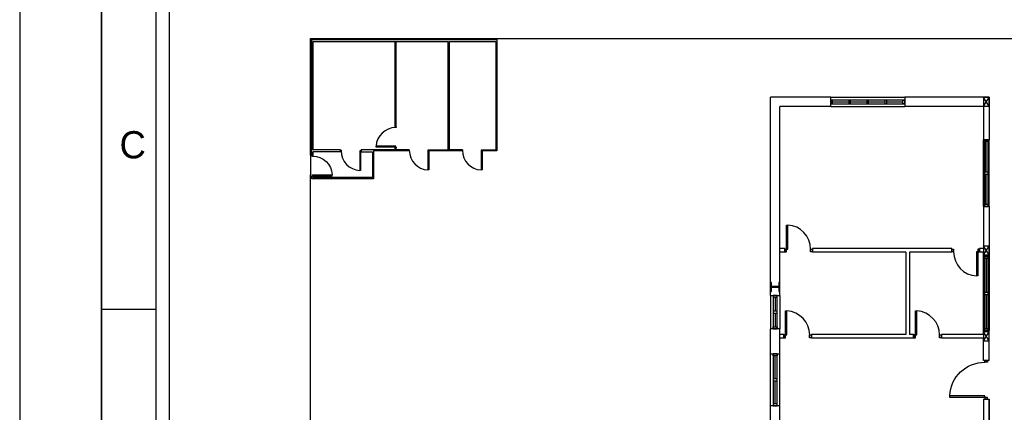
# Model space of a CAD drawing. Header units: millimetres. Extents: x -559 to 10735, y -2326 to 222.
# Tile 219 of 256: x 2260.1 to 2273.9, y -1734.32 to -1728.81. Entities that reach past the tile are written whole.
import ezdxf

# ---------------------------------------------------------------- set-up
doc = ezdxf.new("R2010")
doc.units = ezdxf.units.MM
doc.header["$LTSCALE"] = 4
for name, color, linetype in [('Extremos da Area Total', 253, 'Continuous'), ('Modelo', 251, 'Continuous'), ('Modificaçoes da Planta Baixa', 255, 'Continuous'), ('Planta Baixa', 251, 'Continuous')]:
    doc.layers.add(name, color=color, linetype=linetype)

# ---------------------------------------------------------------- blocks, each defined once
blk = doc.blocks.new('AUW01D3S-flat-9-flat-1')
at = {"color": 9}
for p, q in [((-0.075, 0), (-0.075, 1.8)), ((0.075, 0), (0.075, 1.8))]:
    blk.add_line(p, q, dxfattribs=at)
blk = doc.blocks.new('AUD18D1S-flat-19-flat-1')
at = {"color": 9}
for p, q in [((-0.075, 1.8), (0.075, 1.8)), ((0.075, 0), (-0.075, 0))]:
    blk.add_line(p, q, dxfattribs=at)
blk = doc.blocks.new('AUD19D1S-flat-19-flat-1')
at = {"color": 9}
for p, q in [((0, 1.8), (0, 1.8)), ((0, 0), (0, 0))]:
    blk.add_line(p, q, dxfattribs=at)
blk = doc.blocks.new('AUD37D1S-flat-53-flat-1')
at = {"color": 9}
for p, q in [((-0.05, 0.05), (-0.05, 0)), ((0.05, 0.05), (-0.05, 0.05)), ((-0.05, 0), (0.05, 0)), ((0.05, 0), (0.05, 0.05))]:
    blk.add_line(p, q, dxfattribs=at)
at = {"color": 9, "oblique": 36.8699, "width": 1.25, "flags": 3}
for p in [(-0.05, 0.05), (0, 0.05), (0.05, 0.05)]:
    blk.add_attdef('JAMBPT', p, '', height=0.00632, rotation=153.4349, dxfattribs=at)
at = {"color": 9, "width": 0.5, "flags": 3}
for p in [(-0.05, 0.05), (0, 0.05)]:
    blk.add_attdef('JAMBPT', p, '', height=0.01, rotation=90, dxfattribs=at)
blk = doc.blocks.new('AUD37D1S-flat-52-flat-1')
at = {"color": 9}
for p, q in [((-0.05, 0), (0.05, 0)), ((-0.05, -0.05), (-0.05, 0)), ((0.05, 0), (0.05, -0.05)), ((0.05, -0.05), (-0.05, -0.05))]:
    blk.add_line(p, q, dxfattribs=at)
at = {"color": 9, "text_generation_flag": 4, "flags": 3}
for p, height, rotation, width in [((-0.05, -0.05), 0.00632, 206.5651, 1.25), ((-0.05, -0.05), 0.01, 270, 0.5), ((0, -0.05), 0.00632, 206.5651, 1.25), ((0, -0.05), 0.01, 270, 0.5), ((0.05, -0.05), 0.00632, 206.5651, 1.25)]:
    blk.add_attdef('JAMBPT', p, '', height=height, rotation=rotation, dxfattribs=dict(at, width=width))
blk = doc.blocks.new('AUD40D1S-flat-18-flat-1')
at = {"color": 9}
for p, q in [((-0.05, 0.9), (-0.05, -0.9)), ((0.05, 0.9), (-0.05, 0.9)), ((0.05, -0.9), (0.05, 0.9)), ((-0.05, -0.9), (0.05, -0.9))]:
    blk.add_line(p, q, dxfattribs=at)
blk = doc.blocks.new('AUD40D1S-flat-17-flat-1')
at = {"color": 9}
for p, q in [((-0.05, 0.9), (-0.05, -0.9)), ((0.05, 0.9), (-0.05, 0.9)), ((0.05, -0.9), (0.05, 0.9)), ((-0.05, -0.9), (0.05, -0.9))]:
    blk.add_line(p, q, dxfattribs=at)
blk = doc.blocks.new('AUD37D1S-flat-51-flat-1')
at = {"color": 9}
for p, q in [((-0.05, 0.05), (-0.05, 0)), ((0.05, 0.05), (-0.05, 0.05)), ((-0.05, 0), (0.05, 0)), ((0.05, 0), (0.05, 0.05))]:
    blk.add_line(p, q, dxfattribs=at)
at = {"color": 9, "oblique": 36.8699, "width": 1.25, "flags": 3}
for p in [(-0.05, 0.05), (0, 0.05), (0.05, 0.05)]:
    blk.add_attdef('JAMBPT', p, '', height=0.00632, rotation=153.4349, dxfattribs=at)
at = {"color": 9, "width": 0.5, "flags": 3}
for p in [(-0.05, 0.05), (0, 0.05)]:
    blk.add_attdef('JAMBPT', p, '', height=0.01, rotation=90, dxfattribs=at)
blk = doc.blocks.new('AUW01D1S-flat-22-flat-1')
at = {"color": 9}
blk.add_line((0, -0.4125), (0, 0.4125), dxfattribs=at)
blk = doc.blocks.new('AUW01D1S-flat-21-flat-1')
at = {"color": 9}
blk.add_line((0, -0.4125), (0, 0.4125), dxfattribs=at)
blk = doc.blocks.new('AUW01D3S-flat-5-flat-1')
at = {"color": 9}
for p, q in [((-0.075, 0), (-0.075, -2)), ((0.075, 0), (0.075, -2))]:
    blk.add_line(p, q, dxfattribs=at)
blk = doc.blocks.new('AUD18D1S-flat-15-flat-1')
at = {"color": 9}
for p, q in [((-0.075, 0), (0.075, 0)), ((0.075, -2), (-0.075, -2))]:
    blk.add_line(p, q, dxfattribs=at)
blk = doc.blocks.new('AUD19D1S-flat-15-flat-1')
at = {"color": 9}
for p, q in [((0, 0), (0, 0)), ((0, -2), (0, -2))]:
    blk.add_line(p, q, dxfattribs=at)
blk = doc.blocks.new('AUD37D1S-flat-41-flat-1')
at = {"color": 9}
for p, q in [((0.05, 0), (-0.05, 0)), ((-0.05, 0), (-0.05, -0.05)), ((0.05, -0.05), (0.05, 0)), ((-0.05, -0.05), (0.05, -0.05))]:
    blk.add_line(p, q, dxfattribs=at)
at = {"color": 9, "oblique": 36.8699, "width": 1.25, "flags": 3}
for p in [(-0.05, -0.05), (0, -0.05), (0.05, -0.05)]:
    blk.add_attdef('JAMBPT', p, '', height=0.00632, rotation=333.4349, dxfattribs=at)
at = {"color": 9, "width": 0.5, "flags": 3}
for p in [(0, -0.05), (0.05, -0.05)]:
    blk.add_attdef('JAMBPT', p, '', height=0.01, rotation=270, dxfattribs=at)
blk = doc.blocks.new('AUD37D1S-flat-40-flat-1')
at = {"color": 9}
for p, q in [((-0.05, 0.05), (0.05, 0.05)), ((-0.05, 0), (-0.05, 0.05)), ((0.05, 0), (-0.05, 0)), ((0.05, 0.05), (0.05, 0))]:
    blk.add_line(p, q, dxfattribs=at)
at = {"color": 9, "text_generation_flag": 4, "flags": 3}
for p, height, rotation, width in [((-0.05, 0.05), 0.00632, 26.5651, 1.25), ((0, 0.05), 0.01, 90, 0.5), ((0, 0.05), 0.00632, 26.5651, 1.25), ((0.05, 0.05), 0.01, 90, 0.5), ((0.05, 0.05), 0.00632, 26.5651, 1.25)]:
    blk.add_attdef('JAMBPT', p, '', height=height, rotation=rotation, dxfattribs=dict(at, width=width))
blk = doc.blocks.new('AUD40D1S-flat-10-flat-1')
at = {"color": 9}
for p, q in [((0.05, 1), (-0.05, 1)), ((-0.05, 1), (-0.05, -1)), ((0.05, -1), (0.05, 1)), ((-0.05, -1), (0.05, -1))]:
    blk.add_line(p, q, dxfattribs=at)
blk = doc.blocks.new('AUD40D1S-flat-9-flat-1')
at = {"color": 9}
for p, q in [((0.05, 1), (-0.05, 1)), ((-0.05, 1), (-0.05, -1)), ((0.05, -1), (0.05, 1)), ((-0.05, -1), (0.05, -1))]:
    blk.add_line(p, q, dxfattribs=at)
blk = doc.blocks.new('AUD37D1S-flat-39-flat-1')
at = {"color": 9}
for p, q in [((0.05, 0), (-0.05, 0)), ((-0.05, 0), (-0.05, -0.05)), ((0.05, -0.05), (0.05, 0)), ((-0.05, -0.05), (0.05, -0.05))]:
    blk.add_line(p, q, dxfattribs=at)
at = {"color": 9, "oblique": 36.8699, "width": 1.25, "flags": 3}
for p in [(-0.05, -0.05), (0, -0.05), (0.05, -0.05)]:
    blk.add_attdef('JAMBPT', p, '', height=0.00632, rotation=333.4349, dxfattribs=at)
at = {"color": 9, "width": 0.5, "flags": 3}
for p in [(0, -0.05), (0.05, -0.05)]:
    blk.add_attdef('JAMBPT', p, '', height=0.01, rotation=270, dxfattribs=at)
blk = doc.blocks.new('AUW01D1S-flat-14-flat-1')
at = {"color": 9}
blk.add_line((0, 0.4625), (0, -0.4625), dxfattribs=at)
blk = doc.blocks.new('AUW01D1S-flat-13-flat-1')
at = {"color": 9}
blk.add_line((0, 0.4625), (0, -0.4625), dxfattribs=at)
blk = doc.blocks.new('AUW01D3S-flat-4-flat-1')
at = {"color": 9}
for p, q in [((0, 0.125), (2, 0.125)), ((0, -0.125), (2, -0.125))]:
    blk.add_line(p, q, dxfattribs=at)
blk = doc.blocks.new('AUD18D1S-flat-14-flat-1')
at = {"color": 9}
for p, q in [((0, -0.125), (0, 0.125)), ((2, 0.125), (2, -0.125))]:
    blk.add_line(p, q, dxfattribs=at)
blk = doc.blocks.new('AUD19D1S-flat-14-flat-1')
at = {"color": 9}
for p, q in [((0, 0), (0, 0)), ((2, 0), (2, 0))]:
    blk.add_line(p, q, dxfattribs=at)
blk = doc.blocks.new('AUD37D1S-flat-38-flat-1')
at = {"color": 9}
for p, q in [((0, 0.05), (0, -0.05)), ((0.05, 0.05), (0, 0.05)), ((0.05, -0.05), (0.05, 0.05)), ((0, -0.05), (0.05, -0.05))]:
    blk.add_line(p, q, dxfattribs=at)
at = {"color": 9, "oblique": 36.8699, "width": 1.25, "flags": 3}
for p in [(0.05, 0.05), (0.05, 0), (0.05, -0.05)]:
    blk.add_attdef('JAMBPT', p, '', height=0.00632, rotation=63.4349, dxfattribs=at)
at = {"color": 9, "width": 0.5, "flags": 3}
for p in [(0.05, 0.05), (0.05, 0)]:
    blk.add_attdef('JAMBPT', p, '', height=0.01, dxfattribs=at)
blk = doc.blocks.new('AUD37D1S-flat-37-flat-1')
at = {"color": 9}
for p, q in [((-0.05, 0.05), (0, 0.05)), ((-0.05, -0.05), (-0.05, 0.05)), ((0, 0.05), (0, -0.05)), ((0, -0.05), (-0.05, -0.05))]:
    blk.add_line(p, q, dxfattribs=at)
at = {"color": 9, "text_generation_flag": 4, "flags": 3}
for p, height, rotation, width in [((-0.05, 0.05), 0.01, 180, 0.5), ((-0.05, 0), 0.01, 180, 0.5), ((-0.05, 0.05), 0.00632, 116.5651, 1.25), ((-0.05, 0), 0.00632, 116.5651, 1.25), ((-0.05, -0.05), 0.00632, 116.5651, 1.25)]:
    blk.add_attdef('JAMBPT', p, '', height=height, rotation=rotation, dxfattribs=dict(at, width=width))
blk = doc.blocks.new('AUD40D1S-flat-8-flat-1')
at = {"color": 9}
for p, q in [((-1, 0.05), (-1, -0.05)), ((1, 0.05), (-1, 0.05)), ((1, -0.05), (1, 0.05)), ((-1, -0.05), (1, -0.05))]:
    blk.add_line(p, q, dxfattribs=at)
blk = doc.blocks.new('AUD40D1S-flat-7-flat-1')
at = {"color": 9}
for p, q in [((-1, 0.05), (-1, -0.05)), ((1, 0.05), (-1, 0.05)), ((1, -0.05), (1, 0.05)), ((-1, -0.05), (1, -0.05))]:
    blk.add_line(p, q, dxfattribs=at)
blk = doc.blocks.new('AUD37D1S-flat-36-flat-1')
at = {"color": 9}
for p, q in [((0, 0.05), (0, -0.05)), ((0.05, 0.05), (0, 0.05)), ((0.05, -0.05), (0.05, 0.05)), ((0, -0.05), (0.05, -0.05))]:
    blk.add_line(p, q, dxfattribs=at)
at = {"color": 9, "oblique": 36.8699, "width": 1.25, "flags": 3}
for p in [(0.05, 0.05), (0.05, 0), (0.05, -0.05)]:
    blk.add_attdef('JAMBPT', p, '', height=0.00632, rotation=63.4349, dxfattribs=at)
at = {"color": 9, "width": 0.5, "flags": 3}
for p in [(0.05, 0.05), (0.05, 0)]:
    blk.add_attdef('JAMBPT', p, '', height=0.01, dxfattribs=at)
blk = doc.blocks.new('AUD37D1S-flat-35-flat-1')
at = {"color": 9}
for p, q in [((0, 0.05), (0, -0.05)), ((0.05, 0.05), (0, 0.05)), ((0.05, -0.05), (0.05, 0.05)), ((0, -0.05), (0.05, -0.05))]:
    blk.add_line(p, q, dxfattribs=at)
at = {"color": 9, "oblique": 36.8699, "width": 1.25, "flags": 3}
for p in [(0.05, 0.05), (0.05, 0), (0.05, -0.05)]:
    blk.add_attdef('JAMBPT', p, '', height=0.00632, rotation=63.4349, dxfattribs=at)
at = {"color": 9, "width": 0.5, "flags": 3}
for p in [(0.05, 0.05), (0.05, 0)]:
    blk.add_attdef('JAMBPT', p, '', height=0.01, dxfattribs=at)
blk = doc.blocks.new('AUD37D1S-flat-34-flat-1')
at = {"color": 9}
for p, q in [((0, 0.05), (0, -0.05)), ((0.05, 0.05), (0, 0.05)), ((0.05, -0.05), (0.05, 0.05)), ((0, -0.05), (0.05, -0.05))]:
    blk.add_line(p, q, dxfattribs=at)
at = {"color": 9, "oblique": 36.8699, "width": 1.25, "flags": 3}
for p in [(0.05, 0.05), (0.05, 0), (0.05, -0.05)]:
    blk.add_attdef('JAMBPT', p, '', height=0.00632, rotation=63.4349, dxfattribs=at)
at = {"color": 9, "width": 0.5, "flags": 3}
for p in [(0.05, 0.05), (0.05, 0)]:
    blk.add_attdef('JAMBPT', p, '', height=0.01, dxfattribs=at)
blk = doc.blocks.new('AUW01D1S-flat-12-flat-1')
at = {"color": 9}
blk.add_line((-0.21875, 0), (0.21875, 0), dxfattribs=at)
blk = doc.blocks.new('AUW01D1S-flat-11-flat-1')
at = {"color": 9}
blk.add_line((-0.21875, 0), (0.21875, 0), dxfattribs=at)
blk = doc.blocks.new('AUW01D1S-flat-10-flat-1')
at = {"color": 9}
blk.add_line((-0.21875, 0), (0.21875, 0), dxfattribs=at)
blk = doc.blocks.new('AUW01D1S-flat-9-flat-1')
at = {"color": 9}
blk.add_line((-0.21875, 0), (0.21875, 0), dxfattribs=at)
blk = doc.blocks.new('AUW01D3S-flat-2-flat-1')
at = {"color": 9}
for p, q in [((-0.125, 0), (-0.125, 1.4)), ((0.125, 0), (0.125, 1.4))]:
    blk.add_line(p, q, dxfattribs=at)
blk = doc.blocks.new('AUD18D1S-flat-12-flat-1')
at = {"color": 9}
for p, q in [((-0.125, 1.4), (0.125, 1.4)), ((0.125, 0), (-0.125, 0))]:
    blk.add_line(p, q, dxfattribs=at)
blk = doc.blocks.new('AUD19D1S-flat-12-flat-1')
at = {"color": 9}
for p, q in [((0, 1.4), (0, 1.4)), ((0, 0), (0, 0))]:
    blk.add_line(p, q, dxfattribs=at)
blk = doc.blocks.new('AUD37D1S-flat-28-flat-1')
at = {"color": 9}
for p, q in [((-0.05, 0.05), (-0.05, 0)), ((0.05, 0.05), (-0.05, 0.05)), ((-0.05, 0), (0.05, 0)), ((0.05, 0), (0.05, 0.05))]:
    blk.add_line(p, q, dxfattribs=at)
at = {"color": 9, "oblique": 36.8699, "width": 1.25, "flags": 3}
for p in [(-0.05, 0.05), (0, 0.05), (0.05, 0.05)]:
    blk.add_attdef('JAMBPT', p, '', height=0.00632, rotation=153.4349, dxfattribs=at)
at = {"color": 9, "width": 0.5, "flags": 3}
for p in [(-0.05, 0.05), (0, 0.05)]:
    blk.add_attdef('JAMBPT', p, '', height=0.01, rotation=90, dxfattribs=at)
blk = doc.blocks.new('AUD37D1S-flat-27-flat-1')
at = {"color": 9}
for p, q in [((-0.05, 0), (0.05, 0)), ((-0.05, -0.05), (-0.05, 0)), ((0.05, 0), (0.05, -0.05)), ((0.05, -0.05), (-0.05, -0.05))]:
    blk.add_line(p, q, dxfattribs=at)
at = {"color": 9, "text_generation_flag": 4, "flags": 3}
for p, height, rotation, width in [((-0.05, -0.05), 0.00632, 206.5651, 1.25), ((-0.05, -0.05), 0.01, 270, 0.5), ((0, -0.05), 0.00632, 206.5651, 1.25), ((0, -0.05), 0.01, 270, 0.5), ((0.05, -0.05), 0.00632, 206.5651, 1.25)]:
    blk.add_attdef('JAMBPT', p, '', height=height, rotation=rotation, dxfattribs=dict(at, width=width))
blk = doc.blocks.new('AUD40D1S-flat-4-flat-1')
at = {"color": 9}
for p, q in [((-0.05, 0.7), (-0.05, -0.7)), ((0.05, 0.7), (-0.05, 0.7)), ((0.05, -0.7), (0.05, 0.7)), ((-0.05, -0.7), (0.05, -0.7))]:
    blk.add_line(p, q, dxfattribs=at)
blk = doc.blocks.new('AUD40D1S-flat-3-flat-1')
at = {"color": 9}
for p, q in [((-0.05, 0.7), (-0.05, -0.7)), ((0.05, 0.7), (-0.05, 0.7)), ((0.05, -0.7), (0.05, 0.7)), ((-0.05, -0.7), (0.05, -0.7))]:
    blk.add_line(p, q, dxfattribs=at)
blk = doc.blocks.new('AUD37D1S-flat-26-flat-1')
at = {"color": 9}
for p, q in [((-0.05, 0.05), (-0.05, 0)), ((0.05, 0.05), (-0.05, 0.05)), ((-0.05, 0), (0.05, 0)), ((0.05, 0), (0.05, 0.05))]:
    blk.add_line(p, q, dxfattribs=at)
at = {"color": 9, "oblique": 36.8699, "width": 1.25, "flags": 3}
for p in [(-0.05, 0.05), (0, 0.05), (0.05, 0.05)]:
    blk.add_attdef('JAMBPT', p, '', height=0.00632, rotation=153.4349, dxfattribs=at)
at = {"color": 9, "width": 0.5, "flags": 3}
for p in [(-0.05, 0.05), (0, 0.05)]:
    blk.add_attdef('JAMBPT', p, '', height=0.01, rotation=90, dxfattribs=at)
blk = doc.blocks.new('AUW01D1S-flat-4-flat-1')
at = {"color": 9}
blk.add_line((0, -0.3125), (0, 0.3125), dxfattribs=at)
blk = doc.blocks.new('AUW01D1S-flat-3-flat-1')
at = {"color": 9}
blk.add_line((0, -0.3125), (0, 0.3125), dxfattribs=at)
blk = doc.blocks.new('AUW01D3S-flat-1-flat-1')
at = {"color": 9}
for p, q in [((-0.125, 0), (-0.125, -0.9)), ((0.125, 0), (0.125, -0.9))]:
    blk.add_line(p, q, dxfattribs=at)
blk = doc.blocks.new('AUD18D1S-flat-11-flat-1')
at = {"color": 9}
for p, q in [((-0.125, 0), (0.125, 0)), ((0.125, -0.9), (-0.125, -0.9))]:
    blk.add_line(p, q, dxfattribs=at)
blk = doc.blocks.new('AUD19D1S-flat-11-flat-1')
at = {"color": 9}
for p, q in [((0, 0), (0, 0)), ((0, -0.9), (0, -0.9))]:
    blk.add_line(p, q, dxfattribs=at)
blk = doc.blocks.new('AUD37D1S-flat-25-flat-1')
at = {"color": 9}
for p, q in [((0.05, 0), (-0.05, 0)), ((-0.05, 0), (-0.05, -0.05)), ((0.05, -0.05), (0.05, 0)), ((-0.05, -0.05), (0.05, -0.05))]:
    blk.add_line(p, q, dxfattribs=at)
at = {"color": 9, "oblique": 36.8699, "width": 1.25, "flags": 3}
for p in [(-0.05, -0.05), (0, -0.05), (0.05, -0.05)]:
    blk.add_attdef('JAMBPT', p, '', height=0.00632, rotation=333.4349, dxfattribs=at)
at = {"color": 9, "width": 0.5, "flags": 3}
for p in [(0, -0.05), (0.05, -0.05)]:
    blk.add_attdef('JAMBPT', p, '', height=0.01, rotation=270, dxfattribs=at)
blk = doc.blocks.new('AUD37D1S-flat-24-flat-1')
at = {"color": 9}
for p, q in [((-0.05, 0.05), (0.05, 0.05)), ((-0.05, 0), (-0.05, 0.05)), ((0.05, 0), (-0.05, 0)), ((0.05, 0.05), (0.05, 0))]:
    blk.add_line(p, q, dxfattribs=at)
at = {"color": 9, "text_generation_flag": 4, "flags": 3}
for p, height, rotation, width in [((-0.05, 0.05), 0.00632, 26.5651, 1.25), ((0, 0.05), 0.01, 90, 0.5), ((0, 0.05), 0.00632, 26.5651, 1.25), ((0.05, 0.05), 0.01, 90, 0.5), ((0.05, 0.05), 0.00632, 26.5651, 1.25)]:
    blk.add_attdef('JAMBPT', p, '', height=height, rotation=rotation, dxfattribs=dict(at, width=width))
blk = doc.blocks.new('AUD40D1S-flat-2-flat-1')
at = {"color": 9}
for p, q in [((0.05, 0.45), (-0.05, 0.45)), ((-0.05, 0.45), (-0.05, -0.45)), ((0.05, -0.45), (0.05, 0.45)), ((-0.05, -0.45), (0.05, -0.45))]:
    blk.add_line(p, q, dxfattribs=at)
blk = doc.blocks.new('AUD40D1S-flat-1-flat-1')
at = {"color": 9}
for p, q in [((0.05, 0.45), (-0.05, 0.45)), ((-0.05, 0.45), (-0.05, -0.45)), ((0.05, -0.45), (0.05, 0.45)), ((-0.05, -0.45), (0.05, -0.45))]:
    blk.add_line(p, q, dxfattribs=at)
blk = doc.blocks.new('AUD37D1S-flat-23-flat-1')
at = {"color": 9}
for p, q in [((0.05, 0), (-0.05, 0)), ((-0.05, 0), (-0.05, -0.05)), ((0.05, -0.05), (0.05, 0)), ((-0.05, -0.05), (0.05, -0.05))]:
    blk.add_line(p, q, dxfattribs=at)
at = {"color": 9, "oblique": 36.8699, "width": 1.25, "flags": 3}
for p in [(-0.05, -0.05), (0, -0.05), (0.05, -0.05)]:
    blk.add_attdef('JAMBPT', p, '', height=0.00632, rotation=333.4349, dxfattribs=at)
at = {"color": 9, "width": 0.5, "flags": 3}
for p in [(0, -0.05), (0.05, -0.05)]:
    blk.add_attdef('JAMBPT', p, '', height=0.01, rotation=270, dxfattribs=at)
blk = doc.blocks.new('AUW01D1S-flat-2-flat-1')
at = {"color": 9}
blk.add_line((0, 0.1875), (0, -0.1875), dxfattribs=at)
blk = doc.blocks.new('AUW01D1S-flat-1-flat-1')
at = {"color": 9}
blk.add_line((0, 0.1875), (0, -0.1875), dxfattribs=at)
blk = doc.blocks.new('AUD18D1S-flat-8-flat-1')
at = {"color": 9}
for p, q in [((0, -0.05), (0, 0.05)), ((0.75, 0.05), (0.75, -0.05))]:
    blk.add_line(p, q, dxfattribs=at)
blk = doc.blocks.new('AUD19D1S-flat-8-flat-1')
at = {"color": 9}
for p, q in [((0, 0), (0, 0)), ((0.75, 0), (0.75, 0))]:
    blk.add_line(p, q, dxfattribs=at)
blk = doc.blocks.new('AUD37D1S-flat-18-flat-1')
at = {"color": 9}
for p, q in [((0, 0.0375), (0, -0.0375)), ((0.05, 0.0375), (0, 0.0375)), ((0.05, -0.0375), (0.05, 0.0375)), ((0, -0.0375), (0.05, -0.0375))]:
    blk.add_line(p, q, dxfattribs=at)
at = {"color": 9, "oblique": 22.61986, "width": 1.083333, "flags": 3}
for p in [(0.05, 0.0375), (0.05, 0), (0.05, -0.0375)]:
    blk.add_attdef('JAMBPT', p, '', height=0.00588, rotation=56.30993, dxfattribs=at)
at = {"color": 9, "width": 0.666667, "flags": 3}
for p in [(0.05, 0.0375), (0.05, 0)]:
    blk.add_attdef('JAMBPT', p, '', height=0.0075, dxfattribs=at)
blk = doc.blocks.new('AUD37D1S-flat-17-flat-1')
at = {"color": 9}
for p, q in [((-0.05, 0.0375), (0, 0.0375)), ((-0.05, -0.0375), (-0.05, 0.0375)), ((0, 0.0375), (0, -0.0375)), ((0, -0.0375), (-0.05, -0.0375))]:
    blk.add_line(p, q, dxfattribs=at)
at = {"color": 9, "text_generation_flag": 4, "flags": 3}
for p, height, rotation, width in [((-0.05, 0.0375), 0.0075, 180, 0.666667), ((-0.05, 0), 0.0075, 180, 0.666667), ((-0.05, 0.0375), 0.00588, 123.69007, 1.083333), ((-0.05, 0), 0.00588, 123.69007, 1.083333), ((-0.05, -0.0375), 0.00588, 123.69007, 1.083333)]:
    blk.add_attdef('JAMBPT', p, '', height=height, rotation=rotation, dxfattribs=dict(at, width=width))
blk = doc.blocks.new('AUD41D1S-flat-8-flat-1')
at = {"color": 9}
for p, q in [((-0.375, 0.0375), (-0.375, -0.0375)), ((0.375, -0.0375), (0.375, 0.0375))]:
    blk.add_line(p, q, dxfattribs=at)
blk = doc.blocks.new('AUD29D1S-flat-12-flat-1')
at = {"color": 9}
for p, q in [((-0.325, 0.65), (-0.293, 0.65)), ((-0.325, 0), (-0.325, 0.65)), ((-0.293, 0), (-0.293, 0.65)), ((-0.325, 0), (-0.293, 0))]:
    blk.add_line(p, q, dxfattribs=at)
blk.add_ellipse((-0.325, 0), major_axis=(-0.46, 0.46), ratio=1, start_param=3.926991, end_param=5.449157, dxfattribs=at)
blk = doc.blocks.new('AUD18D1S-flat-7-flat-1')
at = {"color": 9}
for p, q in [((0, -0.05), (0, 0.05)), ((0.75, 0.05), (0.75, -0.05))]:
    blk.add_line(p, q, dxfattribs=at)
blk = doc.blocks.new('AUD19D1S-flat-7-flat-1')
at = {"color": 9}
for p, q in [((0, 0), (0, 0)), ((0.75, 0), (0.75, 0))]:
    blk.add_line(p, q, dxfattribs=at)
blk = doc.blocks.new('AUD37D1S-flat-16-flat-1')
at = {"color": 9}
for p, q in [((0, 0.0375), (0, -0.0375)), ((0.05, 0.0375), (0, 0.0375)), ((0.05, -0.0375), (0.05, 0.0375)), ((0, -0.0375), (0.05, -0.0375))]:
    blk.add_line(p, q, dxfattribs=at)
at = {"color": 9, "oblique": 22.61986, "width": 1.083333, "flags": 3}
for p in [(0.05, 0.0375), (0.05, 0), (0.05, -0.0375)]:
    blk.add_attdef('JAMBPT', p, '', height=0.00588, rotation=56.30993, dxfattribs=at)
at = {"color": 9, "width": 0.666667, "flags": 3}
for p in [(0.05, 0.0375), (0.05, 0)]:
    blk.add_attdef('JAMBPT', p, '', height=0.0075, dxfattribs=at)
blk = doc.blocks.new('AUD37D1S-flat-15-flat-1')
at = {"color": 9}
for p, q in [((-0.05, 0.0375), (0, 0.0375)), ((-0.05, -0.0375), (-0.05, 0.0375)), ((0, 0.0375), (0, -0.0375)), ((0, -0.0375), (-0.05, -0.0375))]:
    blk.add_line(p, q, dxfattribs=at)
at = {"color": 9, "text_generation_flag": 4, "flags": 3}
for p, height, rotation, width in [((-0.05, 0.0375), 0.0075, 180, 0.666667), ((-0.05, 0), 0.0075, 180, 0.666667), ((-0.05, 0.0375), 0.00588, 123.69007, 1.083333), ((-0.05, 0), 0.00588, 123.69007, 1.083333), ((-0.05, -0.0375), 0.00588, 123.69007, 1.083333)]:
    blk.add_attdef('JAMBPT', p, '', height=height, rotation=rotation, dxfattribs=dict(at, width=width))
blk = doc.blocks.new('AUD41D1S-flat-7-flat-1')
at = {"color": 9}
for p, q in [((-0.375, 0.0375), (-0.375, -0.0375)), ((0.375, -0.0375), (0.375, 0.0375))]:
    blk.add_line(p, q, dxfattribs=at)
blk = doc.blocks.new('AUD29D1S-flat-11-flat-1')
at = {"color": 9}
for p, q in [((-0.325, 0.65), (-0.293, 0.65)), ((-0.325, 0), (-0.325, 0.65)), ((-0.293, 0), (-0.293, 0.65)), ((-0.325, 0), (-0.293, 0))]:
    blk.add_line(p, q, dxfattribs=at)
blk.add_ellipse((-0.325, 0), major_axis=(-0.46, 0.46), ratio=1, start_param=3.926991, end_param=5.449157, dxfattribs=at)
blk = doc.blocks.new('AUD18D1S-flat-6-flat-1')
at = {"color": 9}
for p, q in [((-0.75, -0.05), (-0.75, 0.05)), ((0, 0.05), (0, -0.05))]:
    blk.add_line(p, q, dxfattribs=at)
blk = doc.blocks.new('AUD19D1S-flat-6-flat-1')
at = {"color": 9}
for p, q in [((-0.75, 0), (-0.75, 0)), ((0, 0), (0, 0))]:
    blk.add_line(p, q, dxfattribs=at)
blk = doc.blocks.new('AUD37D1S-flat-14-flat-1')
at = {"color": 9}
for p, q in [((-0.05, 0.0375), (-0.05, -0.0375)), ((0, 0.0375), (-0.05, 0.0375)), ((0, -0.0375), (0, 0.0375)), ((-0.05, -0.0375), (0, -0.0375))]:
    blk.add_line(p, q, dxfattribs=at)
at = {"color": 9, "width": 0.666667, "flags": 3}
for p in [(-0.05, 0), (-0.05, -0.0375)]:
    blk.add_attdef('JAMBPT', p, '', height=0.0075, rotation=180, dxfattribs=at)
at = {"color": 9, "oblique": 22.61986, "width": 1.083333, "flags": 3}
for p in [(-0.05, 0.0375), (-0.05, 0), (-0.05, -0.0375)]:
    blk.add_attdef('JAMBPT', p, '', height=0.00588, rotation=236.30993, dxfattribs=at)
blk = doc.blocks.new('AUD37D1S-flat-13-flat-1')
at = {"color": 9}
for p, q in [((0, -0.0375), (0, 0.0375)), ((0, 0.0375), (0.05, 0.0375)), ((0.05, 0.0375), (0.05, -0.0375)), ((0.05, -0.0375), (0, -0.0375))]:
    blk.add_line(p, q, dxfattribs=at)
at = {"color": 9, "text_generation_flag": 4, "width": 1.083333, "flags": 3}
for p in [(0.05, 0.0375), (0.05, 0), (0.05, -0.0375)]:
    blk.add_attdef('JAMBPT', p, '', height=0.00588, rotation=303.69007, dxfattribs=at)
at = {"color": 9, "text_generation_flag": 4, "width": 0.666667, "flags": 3}
for p in [(0.05, 0), (0.05, -0.0375)]:
    blk.add_attdef('JAMBPT', p, '', height=0.0075, dxfattribs=at)
blk = doc.blocks.new('AUD41D1S-flat-6-flat-1')
at = {"color": 9}
for p, q in [((-0.375, 0.0375), (-0.375, -0.0375)), ((0.375, -0.0375), (0.375, 0.0375))]:
    blk.add_line(p, q, dxfattribs=at)
blk = doc.blocks.new('AUD29D1S-flat-10-flat-1')
at = {"color": 9}
for p, q in [((0.325, 0), (0.293, 0)), ((0.293, 0), (0.293, -0.65)), ((0.325, 0), (0.325, -0.65)), ((0.325, -0.65), (0.293, -0.65))]:
    blk.add_line(p, q, dxfattribs=at)
blk.add_ellipse((0.325, 0), major_axis=(0.46, 0.46), ratio=1, start_param=2.356194, end_param=3.878361, dxfattribs=at)
blk = doc.blocks.new('AUD18D1S-flat-5-flat-1')
at = {"color": 9}
for p, q in [((0, -0.05), (0, 0.05)), ((0.75, 0.05), (0.75, -0.05))]:
    blk.add_line(p, q, dxfattribs=at)
blk = doc.blocks.new('AUD19D1S-flat-5-flat-1')
at = {"color": 9}
for p, q in [((0, 0), (0, 0)), ((0.75, 0), (0.75, 0))]:
    blk.add_line(p, q, dxfattribs=at)
blk = doc.blocks.new('AUD37D1S-flat-12-flat-1')
at = {"color": 9}
for p, q in [((0, 0.0375), (0, -0.0375)), ((0.05, 0.0375), (0, 0.0375)), ((0.05, -0.0375), (0.05, 0.0375)), ((0, -0.0375), (0.05, -0.0375))]:
    blk.add_line(p, q, dxfattribs=at)
at = {"color": 9, "oblique": 22.61986, "width": 1.083333, "flags": 3}
for p in [(0.05, 0.0375), (0.05, 0), (0.05, -0.0375)]:
    blk.add_attdef('JAMBPT', p, '', height=0.00588, rotation=56.30993, dxfattribs=at)
at = {"color": 9, "width": 0.666667, "flags": 3}
for p in [(0.05, 0.0375), (0.05, 0)]:
    blk.add_attdef('JAMBPT', p, '', height=0.0075, dxfattribs=at)
blk = doc.blocks.new('AUD37D1S-flat-11-flat-1')
at = {"color": 9}
for p, q in [((-0.05, 0.0375), (0, 0.0375)), ((-0.05, -0.0375), (-0.05, 0.0375)), ((0, 0.0375), (0, -0.0375)), ((0, -0.0375), (-0.05, -0.0375))]:
    blk.add_line(p, q, dxfattribs=at)
at = {"color": 9, "text_generation_flag": 4, "flags": 3}
for p, height, rotation, width in [((-0.05, 0.0375), 0.0075, 180, 0.666667), ((-0.05, 0), 0.0075, 180, 0.666667), ((-0.05, 0.0375), 0.00588, 123.69007, 1.083333), ((-0.05, 0), 0.00588, 123.69007, 1.083333), ((-0.05, -0.0375), 0.00588, 123.69007, 1.083333)]:
    blk.add_attdef('JAMBPT', p, '', height=height, rotation=rotation, dxfattribs=dict(at, width=width))
blk = doc.blocks.new('AUD41D1S-flat-5-flat-1')
at = {"color": 9}
for p, q in [((-0.375, 0.0375), (-0.375, -0.0375)), ((0.375, -0.0375), (0.375, 0.0375))]:
    blk.add_line(p, q, dxfattribs=at)
blk = doc.blocks.new('AUD29D1S-flat-9-flat-1')
at = {"color": 9}
for p, q in [((-0.325, 0.65), (-0.293, 0.65)), ((-0.325, 0), (-0.325, 0.65)), ((-0.293, 0), (-0.293, 0.65)), ((-0.325, 0), (-0.293, 0))]:
    blk.add_line(p, q, dxfattribs=at)
blk.add_ellipse((-0.325, 0), major_axis=(-0.46, 0.46), ratio=1, start_param=3.926991, end_param=5.449157, dxfattribs=at)
blk = doc.blocks.new('AUD29D1S-flat-5-flat-1')
at = {"color": 9}
for p, q in [((0.265, 0), (0.239, 0)), ((0.239, 0), (0.239, -0.53)), ((0.265, 0), (0.265, -0.53)), ((0.265, -0.53), (0.239, -0.53))]:
    blk.add_line(p, q, dxfattribs=at)
blk.add_ellipse((0.265, 0), major_axis=(-0.375, 0.375), ratio=1, start_param=0.785398, end_param=2.307564, dxfattribs=at)
blk = doc.blocks.new('AUD29D1S-flat-3-flat-1')
at = {"color": 9}
for p, q in [((0.265, 0), (0.239, 0)), ((0.239, 0), (0.239, -0.53)), ((0.265, 0), (0.265, -0.53)), ((0.265, -0.53), (0.239, -0.53))]:
    blk.add_line(p, q, dxfattribs=at)
blk.add_ellipse((0.265, 0), major_axis=(-0.375, 0.375), ratio=1, start_param=0.785398, end_param=2.307564, dxfattribs=at)
blk = doc.blocks.new('AUD29D1S-flat-2-flat-1')
at = {"color": 9}
for p, q in [((0.265, 0), (0.239, 0)), ((0.239, 0), (0.239, -0.53)), ((0.265, 0), (0.265, -0.53)), ((0.265, -0.53), (0.239, -0.53))]:
    blk.add_line(p, q, dxfattribs=at)
blk.add_ellipse((0.265, 0), major_axis=(-0.375, 0.375), ratio=1, start_param=0.785398, end_param=2.307564, dxfattribs=at)
blk = doc.blocks.new('AUD29D1S-flat-1-flat-1')
at = {"color": 9}
for p, q in [((-0.53, -0.265), (-0.53, -0.239)), ((0, -0.239), (-0.53, -0.239)), ((0, -0.265), (-0.53, -0.265)), ((0, -0.265), (0, -0.239))]:
    blk.add_line(p, q, dxfattribs=at)
blk.add_ellipse((0, -0.265), major_axis=(-0.375, 0.375), ratio=1, start_param=-0.785398, end_param=0.736768, dxfattribs=at)
blk = doc.blocks.new('AUD18D1S-flat-27-flat-1')
at = {"color": 9}
for p, q in [((-0.075, 1.05), (0.075, 1.05)), ((0.075, 0), (-0.075, 0))]:
    blk.add_line(p, q, dxfattribs=at)
blk = doc.blocks.new('AUD19D1S-flat-27-flat-1')
at = {"color": 9}
for p, q in [((0, 1.05), (0, 1.05)), ((0, 0), (0, 0))]:
    blk.add_line(p, q, dxfattribs=at)
blk = doc.blocks.new('AUD37D1S-flat-73-flat-1')
at = {"color": 9}
for p, q in [((-0.0375, 0.05), (-0.0375, 0)), ((0.0375, 0.05), (-0.0375, 0.05)), ((-0.0375, 0), (0.0375, 0)), ((0.0375, 0), (0.0375, 0.05))]:
    blk.add_line(p, q, dxfattribs=at)
at = {"color": 9, "oblique": 22.61986, "width": 1.083333, "flags": 3}
for p in [(-0.0375, 0.05), (0, 0.05), (0.0375, 0.05)]:
    blk.add_attdef('JAMBPT', p, '', height=0.00588, rotation=146.30993, dxfattribs=at)
at = {"color": 9, "width": 0.666667, "flags": 3}
for p in [(-0.0375, 0.05), (0, 0.05)]:
    blk.add_attdef('JAMBPT', p, '', height=0.0075, rotation=90, dxfattribs=at)
blk = doc.blocks.new('AUD37D1S-flat-72-flat-1')
at = {"color": 9}
for p, q in [((-0.0375, 0), (0.0375, 0)), ((-0.0375, -0.05), (-0.0375, 0)), ((0.0375, 0), (0.0375, -0.05)), ((0.0375, -0.05), (-0.0375, -0.05))]:
    blk.add_line(p, q, dxfattribs=at)
at = {"color": 9, "text_generation_flag": 4, "flags": 3}
for p, height, rotation, width in [((-0.0375, -0.05), 0.00588, 213.69007, 1.083333), ((-0.0375, -0.05), 0.0075, 270, 0.666667), ((0, -0.05), 0.00588, 213.69007, 1.083333), ((0, -0.05), 0.0075, 270, 0.666667), ((0.0375, -0.05), 0.00588, 213.69007, 1.083333)]:
    blk.add_attdef('JAMBPT', p, '', height=height, rotation=rotation, dxfattribs=dict(at, width=width))
blk = doc.blocks.new('AUD41D1S-flat-16-flat-1')
at = {"color": 9}
for p, q in [((0.0375, 0.525), (-0.0375, 0.525)), ((-0.0375, -0.525), (0.0375, -0.525))]:
    blk.add_line(p, q, dxfattribs=at)
blk = doc.blocks.new('AUD30D1S-flat-4-flat-1')
at = {"color": 9}
for p, q in [((-0.95, 0.475), (-0.95, 0.429)), ((0, 0.475), (-0.95, 0.475)), ((0, 0.429), (-0.95, 0.429)), ((0, 0.475), (0, 0.429))]:
    blk.add_line(p, q, dxfattribs=at)
blk.add_ellipse((0, 0.475), major_axis=(0.672, 0.672), ratio=1, start_param=2.404825, end_param=3.926991, dxfattribs=at)

msp = doc.modelspace()

# ---------------------------------------------------------------- linework, layer by layer
at = {"layer": 'Extremos da Area Total'}
msp.add_line((2264.175, -1730.714), (2264.175, -1730.989), dxfattribs=at)
msp.add_lwpolyline([(2264.175, -1730.714), (2264.175, -1729.079), (2312.749, -1729.079), (2312.749, -1743.114), (2264.175, -1743.114), (2264.175, -1730.989)], dxfattribs=at)
at = {"layer": 'Modelo'}
for p, q in [((2261.242, -1747.201), (2261.242, -1718.549)), ((2261.242, -1728.1), (2261.242, -1737.651)), ((2261.242, -1732.875), (2262.006, -1732.875))]:
    msp.add_line(p, q, dxfattribs=at)
for points in [[(2260.096, -1756.752), (2316.828, -1756.752), (2316.828, -1716.639), (2260.096, -1716.639)], [(2262.006, -1754.842), (2314.918, -1754.842), (2314.918, -1718.549), (2262.006, -1718.549)], [(2314.727, -1754.651), (2262.197, -1754.651), (2262.197, -1718.74), (2314.727, -1718.74)]]:
    msp.add_lwpolyline(points, close=True, dxfattribs=at)
at = {"layer": 'Modificaçoes da Planta Baixa'}
for p, q in [((2265.36, -1730.318), (2265.36, -1729.117)), ((2265.378, -1730.318), (2265.378, -1729.117)), ((2266.106, -1730.639), (2266.106, -1729.117)), ((2266.123, -1730.639), (2266.123, -1729.117)), ((2265.362, -1730.318), (2265.36, -1730.318)), ((2265.36, -1730.318), (2265.378, -1730.318)), ((2264.594, -1730.667), (2264.212, -1730.667)), ((2264.212, -1730.727), (2264.212, -1730.667)), ((2264.594, -1730.639), (2264.213, -1730.639)), ((2264.594, -1730.667), (2264.594, -1730.639)), ((2264.878, -1730.66), (2264.878, -1730.667)), ((2264.887, -1730.645), (2264.887, -1730.639)), ((2264.887, -1730.639), (2264.887, -1730.667)), ((2265.36, -1730.639), (2265.36, -1730.611)), ((2265.36, -1730.611), (2265.378, -1730.611)), ((2265.378, -1730.639), (2265.378, -1730.611)), ((2265.844, -1730.639), (2266.106, -1730.639)), ((2266.58, -1730.653), (2266.58, -1730.66)), ((2266.588, -1730.639), (2266.774, -1730.639)), ((2264.212, -1730.727), (2264.193, -1730.727)), ((2264.212, -1731.009), (2264.193, -1731.009)), ((2264.203, -1731.003), (2264.203, -1730.989)), ((2264.212, -1731.029), (2264.212, -1731.003))]:
    msp.add_line(p, q, dxfattribs=at)
for points in [[(2264.193, -1730.653), (2264.193, -1730.653), (2264.193, -1729.092), (2266.789, -1729.092), (2266.789, -1730.653), (2266.58, -1730.653)], [(2264.213, -1730.639), (2264.213, -1729.117), (2266.106, -1729.117)], [(2266.123, -1729.117), (2266.774, -1729.117), (2266.774, -1730.639)], [(2265.058, -1730.653), (2265.058, -1731.044), (2264.193, -1731.044), (2264.193, -1731.003)], [(2264.193, -1730.727), (2264.193, -1730.653)], [(2264.887, -1730.667), (2265.042, -1730.667), (2265.042, -1731.029), (2264.212, -1731.029), (2264.212, -1731.017)], [(2265.36, -1730.639), (2264.887, -1730.639)], [(2265.56, -1730.653), (2265.058, -1730.653)], [(2265.56, -1730.639), (2265.378, -1730.639)], [(2266.304, -1730.653), (2265.822, -1730.653)], [(2266.304, -1730.639), (2266.123, -1730.639)]]:
    msp.add_lwpolyline(points, dxfattribs=at)
for points in [[(2265.376, -1730.318), (2265.376, -1730.327), (2265.362, -1730.327), (2265.362, -1730.318)], [(2264.594, -1730.646), (2264.603, -1730.646), (2264.603, -1730.661), (2264.594, -1730.661)], [(2264.878, -1730.645), (2264.887, -1730.645), (2264.887, -1730.66), (2264.878, -1730.66)], [(2264.878, -1730.645), (2264.887, -1730.645), (2264.887, -1730.66), (2264.878, -1730.66)], [(2265.376, -1730.602), (2265.376, -1730.611), (2265.362, -1730.611), (2265.362, -1730.602)], [(2265.552, -1730.639), (2265.56, -1730.639), (2265.56, -1730.653), (2265.552, -1730.653)], [(2265.836, -1730.639), (2265.844, -1730.639), (2265.844, -1730.653), (2265.836, -1730.653)], [(2266.296, -1730.639), (2266.304, -1730.639), (2266.304, -1730.653), (2266.296, -1730.653)], [(2266.58, -1730.639), (2266.588, -1730.639), (2266.588, -1730.653), (2266.58, -1730.653)], [(2264.212, -1730.72), (2264.193, -1730.72), (2264.193, -1730.72), (2264.212, -1730.72)], [(2264.212, -1731.003), (2264.193, -1731.003), (2264.193, -1731.003), (2264.212, -1731.003)]]:
    msp.add_lwpolyline(points, close=True, dxfattribs=at)
at = {"layer": 'Planta Baixa'}
for p, q in [((2271.47, -1729.901), (2270.626, -1729.901)), ((2270.626, -1732.682), (2270.626, -1729.901)), ((2273.69, -1729.901), (2272.509, -1729.901)), ((2273.69, -1730.028), (2273.612, -1729.904)), ((2273.612, -1730.028), (2273.69, -1729.904)), ((2273.69, -1729.901), (2273.69, -1730.498)), ((2271.47, -1730.031), (2270.756, -1730.031)), ((2270.756, -1732.682), (2270.756, -1730.031)), ((2273.612, -1730.031), (2272.509, -1730.031)), ((2273.612, -1730.031), (2273.612, -1730.498)), ((2273.612, -1731.433), (2273.612, -1732.563)), ((2273.69, -1731.433), (2273.69, -1732.563)), ((2270.825, -1732.025), (2270.756, -1732.025)), ((2270.825, -1732.077), (2270.756, -1732.077)), ((2273.167, -1732.025), (2271.214, -1732.025)), ((2272.522, -1732.077), (2271.214, -1732.077)), ((2272.522, -1732.077), (2272.522, -1733.23)), ((2272.574, -1732.077), (2272.574, -1733.23)), ((2273.167, -1732.077), (2272.574, -1732.077)), ((2273.612, -1732.025), (2273.557, -1732.025)), ((2273.612, -1732.077), (2273.557, -1732.077)), ((2273.69, -1732.114), (2273.612, -1731.989)), ((2273.612, -1732.114), (2273.69, -1731.989)), ((2273.612, -1733.23), (2273.612, -1732.077)), ((2273.69, -1733.594), (2273.69, -1732.106)), ((2273.612, -1732.563), (2273.612, -1733.23)), ((2270.626, -1733.498), (2270.626, -1733.15)), ((2270.756, -1733.498), (2270.756, -1733.15)), ((2270.811, -1733.23), (2270.756, -1733.23)), ((2270.811, -1733.282), (2270.756, -1733.282)), ((2270.756, -1734.451), (2270.756, -1733.282)), ((2272.522, -1733.23), (2271.2, -1733.23)), ((2272.633, -1733.282), (2271.2, -1733.282)), ((2272.633, -1733.23), (2272.574, -1733.23)), ((2273.612, -1733.23), (2273.022, -1733.23)), ((2273.612, -1733.282), (2273.022, -1733.282)), ((2273.69, -1733.318), (2273.612, -1733.194)), ((2273.612, -1733.318), (2273.69, -1733.194)), ((2273.612, -1733.23), (2273.612, -1733.282)), ((2273.612, -1733.594), (2273.612, -1733.282)), ((2273.69, -1733.594), (2273.69, -1733.282)), ((2273.612, -1734.139), (2273.612, -1734.451)), ((2273.69, -1734.139), (2273.69, -1734.64)), ((2273.69, -1734.451), (2273.69, -1734.139)), ((2270.626, -1740.418), (2270.626, -1734.225)), ((2270.756, -1739.302), (2270.756, -1734.225))]:
    msp.add_line(p, q, dxfattribs=at)
for points in [[(2273.612, -1730.028), (2273.69, -1730.028), (2273.69, -1729.904), (2273.612, -1729.904)], [(2273.612, -1732.114), (2273.69, -1732.114), (2273.69, -1731.989), (2273.612, -1731.989)], [(2273.612, -1733.318), (2273.69, -1733.318), (2273.69, -1733.194), (2273.612, -1733.194)]]:
    msp.add_lwpolyline(points, close=True, dxfattribs=at)
msp.add_lwpolyline([(2270.629, -1732.625), (2270.639, -1732.625), (2270.639, -1732.573, -0.414214), (2270.644, -1732.568), (2270.738, -1732.568, -0.414214), (2270.743, -1732.573), (2270.743, -1732.625), (2270.753, -1732.625), (2270.753, -1732.5), (2270.743, -1732.5), (2270.743, -1732.552, -0.414214), (2270.738, -1732.558), (2270.644, -1732.558, -0.414214), (2270.639, -1732.552), (2270.639, -1732.5), (2270.629, -1732.5)], format="xyb", close=True, dxfattribs=at)

# ---------------------------------------------------------------- block references
at = {"layer": 'Modificaçoes da Planta Baixa', "xscale": 0.5193635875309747, "yscale": 0.5193635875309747, "zscale": 0.5193635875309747}
for name, p in [('AUD29D1S-flat-1-flat-1', (2265.369, -1730.465)), ('AUD29D1S-flat-5-flat-1', (2264.74, -1730.653)), ('AUD29D1S-flat-2-flat-1', (2265.698, -1730.646)), ('AUD29D1S-flat-3-flat-1', (2266.442, -1730.646))]:
    msp.add_blockref(name, p, dxfattribs=at)
at = {"layer": 'Modificaçoes da Planta Baixa', "xscale": -0.5193635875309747, "yscale": 0.5193635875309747, "zscale": 0.5193635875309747, "rotation": 90}
msp.add_blockref('AUD29D1S-flat-2-flat-1', (2264.203, -1730.865), dxfattribs=at)
at = {"layer": 'Planta Baixa', "xscale": 0.5193635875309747, "yscale": 0.5193635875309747, "zscale": 0.5193635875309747}
for name, p in [('AUW01D3S-flat-4-flat-1', (2271.47, -1729.966)), ('AUD18D1S-flat-14-flat-1', (2271.47, -1729.966)), ('AUD37D1S-flat-38-flat-1', (2271.47, -1729.966)), ('AUD40D1S-flat-8-flat-1', (2271.989, -1729.966)), ('AUD40D1S-flat-7-flat-1', (2271.989, -1729.966)), ('AUD19D1S-flat-14-flat-1', (2271.47, -1729.966)), ('AUW01D1S-flat-12-flat-1', (2271.61, -1729.966)), ('AUD37D1S-flat-36-flat-1', (2271.723, -1729.966)), ('AUW01D1S-flat-11-flat-1', (2271.863, -1729.966)), ('AUD37D1S-flat-35-flat-1', (2271.976, -1729.966)), ('AUW01D1S-flat-10-flat-1', (2272.116, -1729.966)), ('AUD37D1S-flat-34-flat-1', (2272.23, -1729.966)), ('AUW01D1S-flat-9-flat-1', (2272.369, -1729.966)), ('AUD37D1S-flat-37-flat-1', (2272.509, -1729.966)), ('AUW01D3S-flat-9-flat-1', (2273.651, -1731.433)), ('AUD18D1S-flat-19-flat-1', (2273.651, -1731.433)), ('AUD37D1S-flat-52-flat-1', (2273.651, -1730.498)), ('AUD40D1S-flat-18-flat-1', (2273.651, -1730.966)), ('AUD40D1S-flat-17-flat-1', (2273.651, -1730.966)), ('AUD19D1S-flat-19-flat-1', (2273.651, -1731.433)), ('AUW01D1S-flat-21-flat-1', (2273.651, -1730.739)), ('AUD37D1S-flat-51-flat-1', (2273.651, -1730.979)), ('AUW01D1S-flat-22-flat-1', (2273.651, -1731.193)), ('AUD37D1S-flat-53-flat-1', (2273.651, -1731.433)), ('AUD29D1S-flat-11-flat-1', (2271.019, -1732.032)), ('AUD18D1S-flat-7-flat-1', (2270.825, -1732.051)), ('AUD37D1S-flat-16-flat-1', (2270.825, -1732.051)), ('AUD41D1S-flat-7-flat-1', (2271.019, -1732.051)), ('AUD19D1S-flat-7-flat-1', (2270.825, -1732.051)), ('AUD37D1S-flat-15-flat-1', (2271.214, -1732.051)), ('AUD18D1S-flat-6-flat-1', (2273.557, -1732.051)), ('AUD37D1S-flat-13-flat-1', (2273.167, -1732.051)), ('AUD41D1S-flat-6-flat-1', (2273.362, -1732.051)), ('AUD19D1S-flat-6-flat-1', (2273.557, -1732.051)), ('AUD29D1S-flat-10-flat-1', (2273.362, -1732.071)), ('AUD37D1S-flat-14-flat-1', (2273.557, -1732.051)), ('AUW01D3S-flat-5-flat-1', (2273.651, -1732.134)), ('AUD18D1S-flat-15-flat-1', (2273.651, -1732.134)), ('AUD37D1S-flat-41-flat-1', (2273.651, -1732.134)), ('AUD40D1S-flat-10-flat-1', (2273.651, -1732.654)), ('AUD40D1S-flat-9-flat-1', (2273.651, -1732.654)), ('AUW01D1S-flat-14-flat-1', (2273.651, -1732.4)), ('AUD19D1S-flat-15-flat-1', (2273.651, -1732.563)), ('AUW01D3S-flat-1-flat-1', (2270.691, -1732.682)), ('AUD18D1S-flat-11-flat-1', (2270.691, -1732.682)), ('AUD37D1S-flat-25-flat-1', (2270.691, -1732.682)), ('AUD40D1S-flat-2-flat-1', (2270.691, -1732.916)), ('AUD40D1S-flat-1-flat-1', (2270.691, -1732.916)), ('AUD19D1S-flat-11-flat-1', (2270.691, -1732.682)), ('AUW01D1S-flat-2-flat-1', (2270.691, -1732.806)), ('AUD37D1S-flat-39-flat-1', (2273.651, -1732.641)), ('AUW01D1S-flat-13-flat-1', (2273.651, -1732.907)), ('AUD37D1S-flat-23-flat-1', (2270.691, -1732.903)), ('AUD29D1S-flat-12-flat-1', (2271.006, -1733.237)), ('AUD29D1S-flat-9-flat-1', (2272.828, -1733.237)), ('AUW01D1S-flat-1-flat-1', (2270.691, -1733.026)), ('AUD37D1S-flat-24-flat-1', (2270.691, -1733.15)), ('AUD37D1S-flat-40-flat-1', (2273.651, -1733.173)), ('AUD18D1S-flat-8-flat-1', (2270.811, -1733.256)), ('AUD37D1S-flat-18-flat-1', (2270.811, -1733.256)), ('AUD41D1S-flat-8-flat-1', (2271.006, -1733.256)), ('AUD19D1S-flat-8-flat-1', (2270.811, -1733.256)), ('AUD37D1S-flat-17-flat-1', (2271.2, -1733.256)), ('AUD18D1S-flat-5-flat-1', (2272.633, -1733.256)), ('AUD37D1S-flat-12-flat-1', (2272.633, -1733.256)), ('AUD41D1S-flat-5-flat-1', (2272.828, -1733.256)), ('AUD19D1S-flat-5-flat-1', (2272.633, -1733.256)), ('AUD37D1S-flat-11-flat-1', (2273.022, -1733.256)), ('AUW01D3S-flat-2-flat-1', (2270.691, -1734.23)), ('AUD18D1S-flat-12-flat-1', (2270.691, -1734.23)), ('AUD37D1S-flat-27-flat-1', (2270.691, -1733.503)), ('AUD40D1S-flat-4-flat-1', (2270.691, -1733.866)), ('AUD40D1S-flat-3-flat-1', (2270.691, -1733.866)), ('AUD19D1S-flat-12-flat-1', (2270.691, -1734.23)), ('AUW01D1S-flat-3-flat-1', (2270.691, -1733.691)), ('AUD37D1S-flat-26-flat-1', (2270.691, -1733.879)), ('AUW01D1S-flat-4-flat-1', (2270.691, -1734.042)), ('AUD37D1S-flat-28-flat-1', (2270.691, -1734.23))]:
    msp.add_blockref(name, p, dxfattribs=at)
at = {"layer": 'Planta Baixa', "xscale": -0.5193635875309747, "yscale": 0.5193635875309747, "zscale": 0.5193635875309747, "rotation": 180}
for name, p in [('AUD18D1S-flat-27-flat-1', (2273.651, -1733.594)), ('AUD37D1S-flat-73-flat-1', (2273.651, -1733.594)), ('AUD41D1S-flat-16-flat-1', (2273.651, -1733.866)), ('AUD19D1S-flat-27-flat-1', (2273.651, -1733.594)), ('AUD30D1S-flat-4-flat-1', (2273.632, -1733.866)), ('AUD37D1S-flat-72-flat-1', (2273.651, -1734.139))]:
    msp.add_blockref(name, p, dxfattribs=at)

# ---------------------------------------------------------------- texts
at = {"layer": 'Modelo', "insert": (2261.497, -1730.377), "char_height": 0.382, "attachment_point": 1}
msp.add_mtext_dynamic_manual_height_columns('C', width=5.24484, gutter_width=1.91, heights=[0], dxfattribs=at)

doc.saveas('drawing.dxf')
